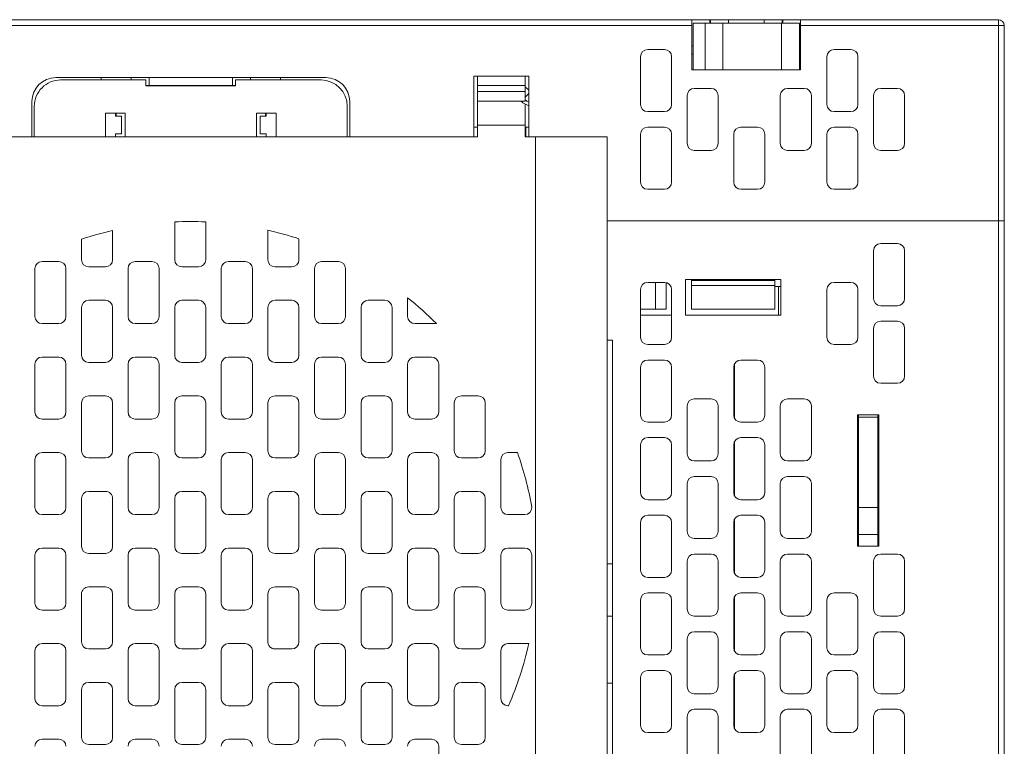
# Model space of a CAD drawing. Extents: x 0 to 555, y 0 to 389.
# Tile 6 of 32: x 183 to 266, y 104 to 165. Entities that reach past the tile are written whole.
import ezdxf

# ---------------------------------------------------------------- set-up
doc = ezdxf.new("R2010")
doc.units = 0
doc.header["$LTSCALE"] = 23.1
doc.header["$MEASUREMENT"] = 0
doc.layers.get('0').update_dxf_attribs({"linetype": 'CONTINUOUS'})

msp = doc.modelspace()

# ---------------------------------------------------------------- linework, layer by layer
at = {"lineweight": 5}
for p, q in [((129.786, 164.66), (265.086, 164.66)), ((154.536, 164.16), (239.436, 164.16)), ((239.436, 160.46), (239.436, 164.66)), ((239.536, 160.46), (239.536, 164.36)), ((248.436, 164.36), (239.536, 164.36)), ((240.536, 160.46), (240.536, 164.36)), ((240.936, 164.66), (240.936, 164.36)), ((240.986, 164.66), (240.986, 164.36)), ((242.036, 164.36), (242.036, 160.46)), ((242.486, 164.66), (242.486, 164.36)), ((245.486, 164.36), (245.486, 164.66)), ((246.936, 160.46), (246.936, 164.36)), ((246.986, 164.36), (246.986, 164.66)), ((247.036, 164.36), (247.036, 164.66)), ((248.436, 164.36), (248.436, 160.46)), ((248.536, 160.46), (248.536, 164.66)), ((248.536, 164.16), (265.586, 164.16)), ((265.086, 164.66), (265.086, 87.81)), ((265.586, 87.81), (265.586, 164.16)), ((239.536, 162.46), (239.436, 162.46)), ((248.536, 162.46), (248.436, 162.46)), ((235.136, 157.56), (235.136, 161.56)), ((235.736, 162.16), (237.136, 162.16)), ((237.736, 161.56), (237.736, 157.56)), ((239.536, 161.76), (239.436, 161.76)), ((248.536, 161.76), (248.436, 161.76)), ((250.736, 157.56), (250.736, 161.56)), ((251.336, 162.16), (252.736, 162.16)), ((253.336, 161.56), (253.336, 157.56)), ((221.186, 154.84), (221.186, 159.94)), ((221.186, 159.94), (225.786, 159.94)), ((221.486, 154.84), (221.486, 159.94)), ((225.486, 159.94), (225.486, 157.84)), ((225.786, 159.94), (225.786, 154.84)), ((239.436, 160.46), (248.536, 160.46)), ((186.186, 159.81), (208.786, 159.81)), ((186.586, 159.61), (193.731, 159.61)), ((189.986, 159.81), (189.986, 159.61)), ((192.486, 159.81), (192.486, 159.61)), ((193.731, 159.61), (193.731, 159.11)), ((201.231, 159.16), (193.731, 159.16)), ((193.731, 159.11), (201.231, 159.11)), ((193.986, 159.16), (193.986, 159.81)), ((194.686, 159.16), (194.686, 159.11)), ((200.286, 159.16), (200.286, 159.11)), ((200.986, 159.81), (200.986, 159.16)), ((201.231, 159.11), (201.231, 159.61)), ((201.231, 159.61), (208.386, 159.61)), ((202.486, 159.61), (202.486, 159.81)), ((204.986, 159.61), (204.986, 159.81)), ((221.486, 159.14), (225.486, 159.14)), ((225.486, 158.64), (221.486, 158.64)), ((225.786, 158.75), (225.486, 159.05)), ((225.786, 158.468), (225.486, 158.168)), ((239.036, 154.31), (239.036, 158.31)), ((239.636, 158.91), (241.036, 158.91)), ((241.636, 158.31), (241.636, 154.31)), ((246.836, 154.31), (246.836, 158.31)), ((247.436, 158.91), (248.836, 158.91)), ((249.436, 158.31), (249.436, 154.31)), ((254.636, 154.31), (254.636, 158.31)), ((255.236, 158.91), (256.636, 158.91)), ((257.236, 158.31), (257.236, 154.31)), ((184.186, 154.84), (184.186, 157.81)), ((210.786, 157.81), (210.786, 154.84)), ((221.486, 157.84), (225.486, 157.84)), ((225.486, 157.582), (225.486, 154.84)), ((184.386, 154.84), (184.386, 157.41)), ((190.331, 156.84), (190.331, 154.84)), ((191.981, 156.84), (190.331, 156.84)), ((191.181, 156.84), (191.181, 156.59)), ((191.236, 156.84), (191.236, 156.59)), ((191.981, 154.84), (191.981, 156.84)), ((202.981, 156.84), (202.981, 154.84)), ((204.631, 156.84), (202.981, 156.84)), ((203.736, 156.59), (203.736, 156.84)), ((203.781, 156.59), (203.781, 156.84)), ((204.631, 154.84), (204.631, 156.84)), ((210.586, 157.41), (210.586, 154.84)), ((237.136, 156.96), (235.736, 156.96)), ((252.736, 156.96), (251.336, 156.96)), ((191.181, 156.59), (191.681, 156.59)), ((191.681, 156.59), (191.681, 155.09)), ((203.281, 155.09), (203.281, 156.59)), ((203.281, 156.59), (203.781, 156.59)), ((221.486, 155.84), (225.486, 155.84)), ((191.181, 154.84), (191.181, 155.09)), ((191.681, 155.09), (191.181, 155.09)), ((203.781, 155.09), (203.281, 155.09)), ((203.781, 154.84), (203.781, 155.09)), ((221.486, 155.66), (221.186, 155.66)), ((225.786, 155.66), (225.486, 155.66)), ((225.513, 155.66), (225.513, 154.84)), ((225.522, 155.66), (225.522, 154.84)), ((235.136, 155.06), (235.136, 151.06)), ((237.136, 155.66), (235.736, 155.66)), ((237.736, 151.06), (237.736, 155.06)), ((242.936, 151.06), (242.936, 155.06)), ((243.536, 155.66), (244.936, 155.66)), ((245.536, 155.06), (245.536, 151.06)), ((250.736, 155.06), (250.736, 151.06)), ((252.736, 155.66), (251.336, 155.66)), ((253.336, 151.06), (253.336, 155.06)), ((173.486, 154.84), (221.486, 154.84)), ((225.486, 154.84), (232.336, 154.84)), ((226.336, 154.84), (226.336, 87.21)), ((232.336, 87.21), (232.336, 154.84)), ((241.036, 153.71), (239.636, 153.71)), ((248.836, 153.71), (247.436, 153.71)), ((256.636, 153.71), (255.236, 153.71)), ((235.736, 150.46), (237.136, 150.46)), ((244.936, 150.46), (243.536, 150.46)), ((251.336, 150.46), (252.736, 150.46)), ((196.136, 144.56), (196.136, 147.729)), ((198.736, 147.733), (198.736, 144.56)), ((232.336, 147.81), (265.586, 147.81)), ((190.936, 147.011), (190.936, 144.56)), ((203.936, 144.56), (203.936, 147.034)), ((188.336, 144.56), (188.336, 146.279)), ((206.536, 146.312), (206.536, 144.56)), ((256.636, 145.91), (255.236, 145.91)), ((254.636, 145.31), (254.636, 141.31)), ((257.236, 141.31), (257.236, 145.31)), ((185.036, 144.41), (186.436, 144.41)), ((192.836, 144.41), (194.236, 144.41)), ((200.636, 144.41), (202.036, 144.41)), ((208.436, 144.41), (209.836, 144.41)), ((184.436, 139.81), (184.436, 143.81)), ((187.036, 143.81), (187.036, 139.81)), ((190.336, 143.96), (188.936, 143.96)), ((192.236, 139.81), (192.236, 143.81)), ((194.836, 143.81), (194.836, 139.81)), ((198.136, 143.96), (196.736, 143.96)), ((200.036, 139.81), (200.036, 143.81)), ((202.636, 143.81), (202.636, 139.81)), ((205.936, 143.96), (204.536, 143.96)), ((207.836, 139.81), (207.836, 143.81)), ((210.436, 143.81), (210.436, 139.81)), ((237.136, 142.66), (235.736, 142.66)), ((236.386, 140.41), (236.386, 142.66)), ((237.286, 142.63), (237.286, 140.41)), ((246.886, 142.91), (238.886, 142.91)), ((238.886, 142.91), (238.886, 139.91)), ((239.386, 140.41), (239.386, 142.91)), ((246.386, 142.81), (239.386, 142.81)), ((246.386, 140.41), (246.386, 142.91)), ((246.886, 139.91), (246.886, 142.91)), ((252.736, 142.66), (251.336, 142.66)), ((235.136, 142.06), (235.136, 138.06)), ((237.736, 138.06), (237.736, 142.06)), ((246.386, 142.41), (239.386, 142.41)), ((246.886, 142.316), (246.386, 142.316)), ((246.686, 142.316), (246.686, 139.91)), ((250.736, 142.06), (250.736, 138.06)), ((253.336, 138.06), (253.336, 142.06)), ((188.936, 141.16), (190.336, 141.16)), ((196.736, 141.16), (198.136, 141.16)), ((204.536, 141.16), (205.936, 141.16)), ((212.336, 141.16), (213.736, 141.16)), ((215.636, 139.81), (215.636, 141.378)), ((188.336, 136.56), (188.336, 140.56)), ((190.936, 140.56), (190.936, 136.56)), ((196.136, 136.56), (196.136, 140.56)), ((198.736, 140.56), (198.736, 136.56)), ((203.936, 136.56), (203.936, 140.56)), ((206.536, 140.56), (206.536, 136.56)), ((211.736, 136.56), (211.736, 140.56)), ((214.336, 140.56), (214.336, 136.56)), ((235.136, 140.41), (237.286, 140.41)), ((246.386, 140.41), (239.386, 140.41)), ((255.236, 140.71), (256.636, 140.71)), ((235.136, 139.91), (237.736, 139.91)), ((238.886, 139.91), (246.886, 139.91)), ((256.636, 139.41), (255.236, 139.41)), ((186.436, 139.21), (185.036, 139.21)), ((194.236, 139.21), (192.836, 139.21)), ((202.036, 139.21), (200.636, 139.21)), ((209.836, 139.21), (208.436, 139.21)), ((218.048, 139.21), (216.236, 139.21)), ((254.636, 138.81), (254.636, 134.81)), ((257.236, 134.81), (257.236, 138.81)), ((232.786, 137.81), (232.336, 137.81)), ((232.786, 86.76), (232.786, 137.81)), ((235.736, 137.46), (237.136, 137.46)), ((251.336, 137.46), (252.736, 137.46)), ((185.036, 136.41), (186.436, 136.41)), ((192.836, 136.41), (194.236, 136.41)), ((200.636, 136.41), (202.036, 136.41)), ((208.436, 136.41), (209.836, 136.41)), ((216.236, 136.41), (217.636, 136.41)), ((237.136, 136.16), (235.736, 136.16)), ((244.936, 136.16), (243.536, 136.16)), ((184.436, 131.81), (184.436, 135.81)), ((187.036, 135.81), (187.036, 131.81)), ((190.336, 135.96), (188.936, 135.96)), ((192.236, 131.81), (192.236, 135.81)), ((194.836, 135.81), (194.836, 131.81)), ((198.136, 135.96), (196.736, 135.96)), ((200.036, 131.81), (200.036, 135.81)), ((202.636, 135.81), (202.636, 131.81)), ((205.936, 135.96), (204.536, 135.96)), ((207.836, 131.81), (207.836, 135.81)), ((210.436, 135.81), (210.436, 131.81)), ((213.736, 135.96), (212.336, 135.96)), ((215.636, 131.81), (215.636, 135.81)), ((218.236, 135.81), (218.236, 131.81)), ((235.136, 135.56), (235.136, 131.56)), ((237.736, 131.56), (237.736, 135.56)), ((242.936, 135.56), (242.936, 131.56)), ((242.986, 135.8), (242.986, 131.32)), ((245.536, 131.56), (245.536, 135.56)), ((255.236, 134.21), (256.636, 134.21)), ((188.936, 133.16), (190.336, 133.16)), ((196.736, 133.16), (198.136, 133.16)), ((204.536, 133.16), (205.936, 133.16)), ((212.336, 133.16), (213.736, 133.16)), ((220.136, 133.16), (221.536, 133.16)), ((241.036, 132.91), (239.636, 132.91)), ((248.836, 132.91), (247.436, 132.91)), ((188.336, 128.56), (188.336, 132.56)), ((190.936, 132.56), (190.936, 128.56)), ((196.136, 128.56), (196.136, 132.56)), ((198.736, 132.56), (198.736, 128.56)), ((203.936, 128.56), (203.936, 132.56)), ((206.536, 132.56), (206.536, 128.56)), ((211.736, 128.56), (211.736, 132.56)), ((214.336, 132.56), (214.336, 128.56)), ((219.536, 128.56), (219.536, 132.56)), ((222.136, 132.56), (222.136, 128.56)), ((239.036, 132.31), (239.036, 128.31)), ((241.636, 128.31), (241.636, 132.31)), ((246.836, 132.31), (246.836, 128.31)), ((249.436, 128.31), (249.436, 132.31)), ((186.436, 131.21), (185.036, 131.21)), ((194.236, 131.21), (192.836, 131.21)), ((202.036, 131.21), (200.636, 131.21)), ((209.836, 131.21), (208.436, 131.21)), ((210.256, 131.383), (210.401, 131.634)), ((217.636, 131.21), (216.236, 131.21)), ((255.086, 131.56), (253.286, 131.56)), ((253.286, 131.56), (253.286, 120.56)), ((253.386, 123.812), (253.386, 131.56)), ((253.386, 123.812), (253.386, 131.56)), ((253.386, 131.36), (254.986, 131.36)), ((254.986, 123.812), (254.986, 131.56)), ((255.086, 120.56), (255.086, 131.56)), ((235.736, 130.96), (237.136, 130.96)), ((243.536, 130.96), (244.936, 130.96)), ((237.136, 129.66), (235.736, 129.66)), ((244.936, 129.66), (243.536, 129.66)), ((235.136, 129.06), (235.136, 125.06)), ((237.736, 125.06), (237.736, 129.06)), ((242.936, 129.06), (242.936, 125.06)), ((242.986, 129.3), (242.986, 124.82)), ((245.536, 125.06), (245.536, 129.06)), ((184.436, 123.81), (184.436, 127.81)), ((185.036, 128.41), (186.436, 128.41)), ((187.036, 127.81), (187.036, 123.81)), ((190.336, 127.96), (188.936, 127.96)), ((192.236, 123.81), (192.236, 127.81)), ((192.836, 128.41), (194.236, 128.41)), ((194.836, 127.81), (194.836, 123.81)), ((198.136, 127.96), (196.736, 127.96)), ((200.036, 123.81), (200.036, 127.81)), ((200.636, 128.41), (202.036, 128.41)), ((202.636, 127.81), (202.636, 123.81)), ((205.936, 127.96), (204.536, 127.96)), ((207.836, 123.81), (207.836, 127.81)), ((208.436, 128.41), (209.836, 128.41)), ((210.436, 127.81), (210.436, 123.81)), ((213.736, 127.96), (212.336, 127.96)), ((215.636, 123.81), (215.636, 127.81)), ((216.236, 128.41), (217.636, 128.41)), ((218.236, 127.81), (218.236, 123.81)), ((221.536, 127.96), (220.136, 127.96)), ((223.436, 123.81), (223.436, 127.81)), ((224.036, 128.41), (224.833, 128.41)), ((239.636, 127.71), (241.036, 127.71)), ((247.436, 127.71), (248.836, 127.71)), ((241.036, 126.41), (239.636, 126.41)), ((248.836, 126.41), (247.436, 126.41)), ((239.036, 125.81), (239.036, 121.81)), ((241.636, 121.81), (241.636, 125.81)), ((246.836, 125.81), (246.836, 121.81)), ((249.436, 121.81), (249.436, 125.81)), ((188.336, 120.56), (188.336, 124.56)), ((188.936, 125.16), (190.336, 125.16)), ((190.936, 124.56), (190.936, 120.56)), ((196.136, 120.56), (196.136, 124.56)), ((196.736, 125.16), (198.136, 125.16)), ((198.736, 124.56), (198.736, 120.56)), ((203.936, 120.56), (203.936, 124.56)), ((204.536, 125.16), (205.936, 125.16)), ((206.536, 124.56), (206.536, 120.56)), ((211.736, 120.56), (211.736, 124.56)), ((212.336, 125.16), (213.736, 125.16)), ((214.336, 124.56), (214.336, 120.56)), ((219.536, 120.56), (219.536, 124.56)), ((220.136, 125.16), (221.536, 125.16)), ((222.136, 124.56), (222.136, 120.56)), ((226.036, 123.849), (226.036, 123.81)), ((235.736, 124.46), (237.136, 124.46)), ((243.536, 124.46), (244.936, 124.46)), ((253.386, 123.812), (254.986, 123.812)), ((253.386, 123.812), (253.386, 120.56)), ((254.986, 123.812), (254.986, 120.56)), ((186.436, 123.21), (185.036, 123.21)), ((194.236, 123.21), (192.836, 123.21)), ((202.036, 123.21), (200.636, 123.21)), ((209.836, 123.21), (208.436, 123.21)), ((217.636, 123.21), (216.236, 123.21)), ((225.436, 123.21), (224.036, 123.21)), ((237.136, 123.16), (235.736, 123.16)), ((244.936, 123.16), (243.536, 123.16)), ((235.136, 122.56), (235.136, 118.56)), ((237.736, 118.56), (237.736, 122.56)), ((242.936, 122.56), (242.936, 118.56)), ((242.986, 122.8), (242.986, 118.32)), ((245.536, 118.56), (245.536, 122.56)), ((239.636, 121.21), (241.036, 121.21)), ((247.436, 121.21), (248.836, 121.21)), ((253.386, 121.56), (254.986, 121.56)), ((185.036, 120.41), (186.436, 120.41)), ((192.836, 120.41), (194.236, 120.41)), ((200.636, 120.41), (202.036, 120.41)), ((208.436, 120.41), (209.836, 120.41)), ((216.236, 120.41), (217.636, 120.41)), ((224.036, 120.41), (225.436, 120.41)), ((253.286, 120.56), (255.086, 120.56)), ((184.436, 115.81), (184.436, 119.81)), ((187.036, 119.81), (187.036, 115.81)), ((190.336, 119.96), (188.936, 119.96)), ((192.236, 115.81), (192.236, 119.81)), ((194.836, 119.81), (194.836, 115.81)), ((198.136, 119.96), (196.736, 119.96)), ((200.036, 115.81), (200.036, 119.81)), ((202.636, 119.81), (202.636, 115.81)), ((205.936, 119.96), (204.536, 119.96)), ((207.836, 115.81), (207.836, 119.81)), ((210.436, 119.81), (210.436, 115.81)), ((213.736, 119.96), (212.336, 119.96)), ((215.636, 115.81), (215.636, 119.81)), ((218.236, 119.81), (218.236, 115.81)), ((221.536, 119.96), (220.136, 119.96)), ((223.436, 115.81), (223.436, 119.81)), ((226.036, 119.81), (226.036, 115.81)), ((241.036, 119.91), (239.636, 119.91)), ((248.836, 119.91), (247.436, 119.91)), ((256.636, 119.91), (255.236, 119.91)), ((232.786, 119.093), (232.336, 119.093)), ((239.036, 119.31), (239.036, 115.31)), ((241.636, 115.31), (241.636, 119.31)), ((246.836, 119.31), (246.836, 115.31)), ((249.436, 115.31), (249.436, 119.31)), ((254.636, 119.31), (254.636, 115.31)), ((257.236, 115.31), (257.236, 119.31)), ((235.736, 117.96), (237.136, 117.96)), ((243.536, 117.96), (244.936, 117.96)), ((188.936, 117.16), (190.336, 117.16)), ((196.736, 117.16), (198.136, 117.16)), ((204.536, 117.16), (205.936, 117.16)), ((212.336, 117.16), (213.736, 117.16)), ((220.136, 117.16), (221.536, 117.16)), ((188.336, 112.56), (188.336, 116.56)), ((190.936, 116.56), (190.936, 112.56)), ((196.136, 112.56), (196.136, 116.56)), ((198.736, 116.56), (198.736, 112.56)), ((203.936, 112.56), (203.936, 116.56)), ((206.536, 116.56), (206.536, 112.56)), ((211.736, 112.56), (211.736, 116.56)), ((214.336, 116.56), (214.336, 112.56)), ((219.536, 112.56), (219.536, 116.56)), ((222.136, 116.56), (222.136, 112.56)), ((237.136, 116.66), (235.736, 116.66)), ((242.986, 116.3), (242.986, 111.82)), ((244.936, 116.66), (243.536, 116.66)), ((252.736, 116.66), (251.336, 116.66)), ((235.136, 116.06), (235.136, 112.06)), ((237.736, 112.06), (237.736, 116.06)), ((242.936, 116.06), (242.936, 112.06)), ((245.536, 112.06), (245.536, 116.06)), ((250.736, 116.06), (250.736, 112.06)), ((253.336, 112.06), (253.336, 116.06)), ((186.436, 115.21), (185.036, 115.21)), ((194.236, 115.21), (192.836, 115.21)), ((202.036, 115.21), (200.636, 115.21)), ((209.836, 115.21), (208.436, 115.21)), ((217.636, 115.21), (216.236, 115.21)), ((225.436, 115.21), (224.036, 115.21)), ((232.336, 114.71), (232.786, 114.71)), ((239.636, 114.71), (241.036, 114.71)), ((247.436, 114.71), (248.836, 114.71)), ((255.236, 114.71), (256.636, 114.71)), ((241.036, 113.41), (239.636, 113.41)), ((248.836, 113.41), (247.436, 113.41)), ((256.636, 113.41), (255.236, 113.41)), ((185.036, 112.41), (186.436, 112.41)), ((192.836, 112.41), (194.236, 112.41)), ((200.636, 112.41), (202.036, 112.41)), ((208.436, 112.41), (209.836, 112.41)), ((216.236, 112.41), (217.636, 112.41)), ((224.036, 112.41), (225.782, 112.41)), ((239.036, 112.81), (239.036, 108.81)), ((241.636, 108.81), (241.636, 112.81)), ((246.836, 112.81), (246.836, 108.81)), ((249.436, 108.81), (249.436, 112.81)), ((254.636, 112.81), (254.636, 108.81)), ((257.236, 108.81), (257.236, 112.81)), ((184.436, 107.81), (184.436, 111.81)), ((187.036, 111.81), (187.036, 107.81)), ((190.336, 111.96), (188.936, 111.96)), ((192.236, 107.81), (192.236, 111.81)), ((194.836, 111.81), (194.836, 107.81)), ((198.136, 111.96), (196.736, 111.96)), ((200.036, 107.81), (200.036, 111.81)), ((202.636, 111.81), (202.636, 107.81)), ((205.936, 111.96), (204.536, 111.96)), ((207.836, 107.81), (207.836, 111.81)), ((210.436, 111.81), (210.436, 107.81)), ((213.736, 111.96), (212.336, 111.96)), ((215.636, 107.81), (215.636, 111.81)), ((218.236, 111.81), (218.236, 107.81)), ((221.536, 111.96), (220.136, 111.96)), ((223.436, 107.81), (223.436, 111.81)), ((235.736, 111.46), (237.136, 111.46)), ((243.536, 111.46), (244.936, 111.46)), ((251.336, 111.46), (252.736, 111.46)), ((237.136, 110.16), (235.736, 110.16)), ((242.986, 109.8), (242.986, 105.32)), ((244.936, 110.16), (243.536, 110.16)), ((252.736, 110.16), (251.336, 110.16)), ((188.936, 109.16), (190.336, 109.16)), ((196.736, 109.16), (198.136, 109.16)), ((204.536, 109.16), (205.936, 109.16)), ((212.336, 109.16), (213.736, 109.16)), ((220.136, 109.16), (221.536, 109.16)), ((232.786, 109.093), (232.336, 109.093)), ((235.136, 109.56), (235.136, 105.56)), ((237.736, 105.56), (237.736, 109.56)), ((242.936, 109.56), (242.936, 105.56)), ((245.536, 105.56), (245.536, 109.56)), ((250.736, 109.56), (250.736, 105.56)), ((253.336, 105.56), (253.336, 109.56)), ((188.336, 104.56), (188.336, 108.56)), ((190.936, 108.56), (190.936, 104.56)), ((196.136, 104.56), (196.136, 108.56)), ((198.736, 108.56), (198.736, 104.56)), ((203.936, 104.56), (203.936, 108.56)), ((206.536, 108.56), (206.536, 104.56)), ((211.736, 104.56), (211.736, 108.56)), ((214.336, 108.56), (214.336, 104.56)), ((219.536, 104.56), (219.536, 108.56)), ((222.136, 108.56), (222.136, 104.56)), ((239.636, 108.21), (241.036, 108.21)), ((247.436, 108.21), (248.836, 108.21)), ((255.236, 108.21), (256.636, 108.21)), ((186.436, 107.21), (185.036, 107.21)), ((194.236, 107.21), (192.836, 107.21)), ((202.036, 107.21), (200.636, 107.21)), ((209.836, 107.21), (208.436, 107.21)), ((217.636, 107.21), (216.236, 107.21)), ((224.087, 107.21), (224.036, 107.21)), ((241.036, 106.91), (239.636, 106.91)), ((248.836, 106.91), (247.436, 106.91)), ((256.636, 106.91), (255.236, 106.91)), ((239.036, 106.31), (239.036, 102.31)), ((241.636, 102.31), (241.636, 106.31)), ((246.836, 106.31), (246.836, 102.31)), ((249.436, 102.31), (249.436, 106.31)), ((254.636, 106.31), (254.636, 102.31)), ((257.236, 102.31), (257.236, 106.31)), ((235.736, 104.96), (237.136, 104.96)), ((243.536, 104.96), (244.936, 104.96)), ((251.336, 104.96), (252.736, 104.96)), ((185.036, 104.41), (186.436, 104.41)), ((190.336, 103.96), (188.936, 103.96)), ((192.836, 104.41), (194.236, 104.41)), ((198.136, 103.96), (196.736, 103.96)), ((200.636, 104.41), (202.036, 104.41)), ((205.936, 103.96), (204.536, 103.96)), ((208.436, 104.41), (209.836, 104.41)), ((213.736, 103.96), (212.336, 103.96)), ((216.236, 104.41), (217.636, 104.41)), ((221.536, 103.96), (220.136, 103.96)), ((218.236, 103.81), (218.236, 99.806))]:
    msp.add_line(p, q, dxfattribs=at)
for centre, radius, start, end in [((265.086, 164.16), 0.5, 0, 90), ((235.736, 161.56), 0.6, 90, 180), ((237.136, 161.56), 0.6, 0, 90), ((251.336, 161.56), 0.6, 90, 180), ((252.736, 161.56), 0.6, 0, 90), ((186.186, 157.81), 2, 90, 180), ((186.586, 157.41), 2.2, 89.99971, 180), ((208.386, 157.41), 2.2, 0, 90), ((208.786, 157.81), 2, 0, 90), ((239.636, 158.31), 0.6, 90, 180), ((241.036, 158.31), 0.6, 0, 90), ((247.436, 158.31), 0.6, 90, 180), ((248.836, 158.31), 0.6, 0, 90), ((255.236, 158.31), 0.6, 90, 180), ((256.636, 158.31), 0.6, 0, 90), ((226.209, 158.892), 1.5, 225, 253.5468), ((226.209, 158.892), 1.2, 232.60548, 249.15306), ((235.736, 157.56), 0.6, 180, 270), ((237.136, 157.56), 0.6, 270, 0), ((251.336, 157.56), 0.6, 180, 270), ((252.736, 157.56), 0.6, 270, 0), ((235.736, 155.06), 0.6, 90, 180), ((237.136, 155.06), 0.6, 0, 90), ((243.536, 155.06), 0.6, 90, 180), ((244.936, 155.06), 0.6, 0, 90), ((251.336, 155.06), 0.6, 90, 180), ((252.736, 155.06), 0.6, 0, 90), ((239.636, 154.31), 0.6, 180, 270), ((241.036, 154.31), 0.6, 270, 0), ((247.436, 154.31), 0.6, 180, 270), ((248.836, 154.31), 0.6, 270, 0), ((255.236, 154.31), 0.6, 180, 270), ((256.636, 154.31), 0.6, 270, 0), ((235.736, 151.06), 0.6, 180, 270), ((237.136, 151.06), 0.6, 270, 0), ((243.536, 151.06), 0.6, 180, 270), ((244.936, 151.06), 0.6, 270, 0), ((251.336, 151.06), 0.6, 180, 270), ((252.736, 151.06), 0.6, 270, 0), ((197.486, 118.755), 29.005, 87.53002, 92.66775), ((197.487, 118.755), 29.005, 103.05405, 108.39157), ((197.484, 118.755), 29.005, 71.81651, 77.14868), ((255.236, 145.31), 0.6, 90, 180), ((256.636, 145.31), 0.6, 0, 90), ((185.036, 143.81), 0.6, 90, 180), ((186.436, 143.81), 0.6, 0, 90), ((188.936, 144.56), 0.6, 180, 270), ((190.336, 144.56), 0.6, 270, 360), ((192.836, 143.81), 0.6, 90, 180), ((194.236, 143.81), 0.6, 0, 90), ((196.736, 144.56), 0.6, 180, 270), ((198.136, 144.56), 0.6, 270, 360), ((200.636, 143.81), 0.6, 90, 180), ((202.036, 143.81), 0.6, 0, 90), ((204.536, 144.56), 0.6, 180, 270), ((205.936, 144.56), 0.6, 270, 360), ((208.436, 143.81), 0.6, 90, 180), ((209.836, 143.81), 0.6, 0, 90), ((235.736, 142.06), 0.6, 90, 180), ((237.136, 142.06), 0.6, 0, 90), ((251.336, 142.06), 0.6, 90, 180), ((252.736, 142.06), 0.6, 0, 90), ((188.936, 140.56), 0.6, 90, 180), ((190.336, 140.56), 0.6, 0, 90), ((196.736, 140.56), 0.6, 90, 180), ((198.136, 140.56), 0.6, 0, 90), ((204.536, 140.56), 0.6, 90, 180), ((205.936, 140.56), 0.6, 0, 90), ((212.336, 140.56), 0.6, 90, 180), ((213.736, 140.56), 0.6, 0, 90), ((197.481, 118.755), 29.007, 44.84428, 51.25371), ((255.236, 141.31), 0.6, 180, 270), ((256.636, 141.31), 0.6, 270, 0), ((185.036, 139.81), 0.6, 180, 270), ((186.436, 139.81), 0.6, 270, 360), ((192.836, 139.81), 0.6, 180, 270), ((194.236, 139.81), 0.6, 270, 360), ((200.636, 139.81), 0.6, 180, 270), ((202.036, 139.81), 0.6, 270, 360), ((208.436, 139.81), 0.6, 180, 270), ((209.836, 139.81), 0.6, 270, 360), ((216.236, 139.81), 0.6, 180, 270), ((255.236, 138.81), 0.6, 90, 180), ((256.636, 138.81), 0.6, 0, 90), ((235.736, 138.06), 0.6, 180, 270), ((237.136, 138.06), 0.6, 270, 0), ((251.336, 138.06), 0.6, 180, 270), ((252.736, 138.06), 0.6, 270, 0), ((185.036, 135.81), 0.6, 90, 180), ((186.436, 135.81), 0.6, 0, 90), ((188.936, 136.56), 0.6, 180, 270), ((190.336, 136.56), 0.6, 270, 360), ((192.836, 135.81), 0.6, 90, 180), ((194.236, 135.81), 0.6, 0, 90), ((196.736, 136.56), 0.6, 180, 270), ((198.136, 136.56), 0.6, 270, 360), ((200.636, 135.81), 0.6, 90, 180), ((202.036, 135.81), 0.6, 0, 90), ((204.536, 136.56), 0.6, 180, 270), ((205.936, 136.56), 0.6, 270, 360), ((208.436, 135.81), 0.6, 90, 180), ((209.836, 135.81), 0.6, 0, 90), ((212.336, 136.56), 0.6, 180, 270), ((213.736, 136.56), 0.6, 270, 360), ((216.236, 135.81), 0.6, 90, 180), ((217.636, 135.81), 0.6, 0, 90), ((235.736, 135.56), 0.6, 90, 180), ((237.136, 135.56), 0.6, 0, 90), ((243.536, 135.56), 0.6, 90, 180), ((244.936, 135.56), 0.6, 0, 90), ((255.236, 134.81), 0.6, 180, 270), ((256.636, 134.81), 0.6, 270, 0), ((188.936, 132.56), 0.6, 90, 180), ((190.336, 132.56), 0.6, 0, 90), ((196.736, 132.56), 0.6, 90, 180), ((198.136, 132.56), 0.6, 0, 90), ((204.536, 132.56), 0.6, 90, 180), ((205.936, 132.56), 0.6, 0, 90), ((212.336, 132.56), 0.6, 90, 180), ((213.736, 132.56), 0.6, 0, 90), ((220.136, 132.56), 0.6, 90, 180), ((221.536, 132.56), 0.6, 0, 90), ((239.636, 132.31), 0.6, 90, 180), ((241.036, 132.31), 0.6, 0, 90), ((247.436, 132.31), 0.6, 90, 180), ((248.836, 132.31), 0.6, 0, 90), ((185.036, 131.81), 0.6, 180, 270), ((186.436, 131.81), 0.6, 270, 360), ((192.836, 131.81), 0.6, 180, 270), ((194.236, 131.81), 0.6, 270, 360), ((200.636, 131.81), 0.6, 180, 270), ((202.036, 131.81), 0.6, 270, 360), ((208.436, 131.81), 0.6, 180, 270), ((209.836, 131.81), 0.6, 270, 360), ((216.236, 131.81), 0.6, 180, 270), ((217.636, 131.81), 0.6, 270, 360), ((235.736, 131.56), 0.6, 180, 270), ((237.136, 131.56), 0.6, 270, 0), ((243.536, 131.56), 0.6, 180, 270), ((244.936, 131.56), 0.6, 270, 0), ((235.736, 129.06), 0.6, 90, 180), ((237.136, 129.06), 0.6, 0, 90), ((243.536, 129.06), 0.6, 90, 180), ((244.936, 129.06), 0.6, 0, 90), ((185.036, 127.81), 0.6, 90, 180), ((186.436, 127.81), 0.6, 0, 90), ((188.936, 128.56), 0.6, 180, 270), ((190.336, 128.56), 0.6, 270, 360), ((192.836, 127.81), 0.6, 90, 180), ((194.236, 127.81), 0.6, 0, 90), ((196.736, 128.56), 0.6, 180, 270), ((198.136, 128.56), 0.6, 270, 360), ((200.636, 127.81), 0.6, 90, 180), ((202.036, 127.81), 0.6, 0, 90), ((204.536, 128.56), 0.6, 180, 270), ((205.936, 128.56), 0.6, 270, 360), ((208.436, 127.81), 0.6, 90, 180), ((209.836, 127.81), 0.6, 0, 90), ((212.336, 128.56), 0.6, 180, 270), ((213.736, 128.56), 0.6, 270, 360), ((216.236, 127.81), 0.6, 90, 180), ((217.636, 127.81), 0.6, 0, 90), ((220.136, 128.56), 0.6, 180, 270), ((221.536, 128.56), 0.6, 270, 0), ((224.036, 127.81), 0.6, 90, 180), ((239.636, 128.31), 0.6, 180, 270), ((241.036, 128.31), 0.6, 270, 0), ((247.436, 128.31), 0.6, 180, 270), ((248.836, 128.31), 0.6, 270, 0), ((239.636, 125.81), 0.6, 90, 180), ((241.036, 125.81), 0.6, 0, 90), ((247.436, 125.81), 0.6, 90, 180), ((248.836, 125.81), 0.6, 0, 90), ((188.936, 124.56), 0.6, 90, 180), ((190.336, 124.56), 0.6, 0, 90.00095), ((196.736, 124.56), 0.6, 90, 180), ((198.136, 124.56), 0.6, 0, 90), ((204.536, 124.56), 0.6, 90, 180), ((205.936, 124.56), 0.6, 0, 90), ((212.336, 124.56), 0.6, 90, 180), ((213.736, 124.56), 0.6, 0, 90), ((220.136, 124.56), 0.6, 90, 180), ((221.536, 124.56), 0.6, 0, 90), ((235.736, 125.06), 0.6, 180, 270), ((237.136, 125.06), 0.6, 270, 0), ((243.536, 125.06), 0.6, 180, 270), ((244.936, 125.06), 0.6, 270, 0), ((185.036, 123.81), 0.6, 180, 270), ((186.436, 123.81), 0.6, 270, 360), ((192.836, 123.81), 0.6, 180, 270), ((194.236, 123.81), 0.6, 270, 0), ((200.636, 123.81), 0.6, 180, 270), ((202.036, 123.81), 0.6, 270, 0), ((208.436, 123.81), 0.6, 180, 270), ((209.836, 123.81), 0.6, 270, 360), ((216.236, 123.81), 0.6, 180, 270), ((217.636, 123.81), 0.6, 270, 360), ((224.036, 123.81), 0.6, 180, 270), ((225.436, 123.81), 0.6, 270, 360), ((235.736, 122.56), 0.6, 90, 180), ((237.136, 122.56), 0.6, 0, 90), ((243.536, 122.56), 0.6, 90, 180), ((244.936, 122.56), 0.6, 0, 90), ((239.636, 121.81), 0.6, 180, 270), ((241.036, 121.81), 0.6, 270, 0), ((247.436, 121.81), 0.6, 180, 270), ((248.836, 121.81), 0.6, 270, 0), ((185.036, 119.81), 0.6, 90, 180), ((186.436, 119.81), 0.6, 0, 90), ((188.936, 120.56), 0.6, 180, 270), ((190.336, 120.56), 0.6, 270, 0), ((192.836, 119.81), 0.6, 90, 180), ((194.236, 119.81), 0.6, 0, 90), ((196.736, 120.56), 0.6, 180, 270), ((198.136, 120.56), 0.6, 270, 0), ((200.636, 119.81), 0.6, 90, 180), ((202.036, 119.81), 0.6, 0, 90), ((204.536, 120.56), 0.6, 180, 270), ((205.936, 120.56), 0.6, 270, 0), ((208.436, 119.81), 0.6, 90, 180), ((209.836, 119.81), 0.6, 0, 90), ((212.336, 120.56), 0.6, 180, 270), ((213.736, 120.56), 0.6, 270, 360), ((216.236, 119.81), 0.6, 90, 180), ((217.636, 119.81), 0.6, 0, 90), ((220.136, 120.56), 0.6, 180, 270), ((221.536, 120.56), 0.6, 270, 360), ((224.036, 119.81), 0.6, 90, 180), ((225.436, 119.81), 0.6, 0, 90), ((239.636, 119.31), 0.6, 90, 180), ((241.036, 119.31), 0.6, 0, 90), ((247.436, 119.31), 0.6, 90, 180), ((248.836, 119.31), 0.6, 0, 90), ((255.236, 119.31), 0.6, 90, 180), ((256.636, 119.31), 0.6, 0, 90), ((235.736, 118.56), 0.6, 180, 270), ((237.136, 118.56), 0.6, 270, 0), ((243.536, 118.56), 0.6, 180, 270), ((244.936, 118.56), 0.6, 270, 0), ((188.936, 116.56), 0.6, 90, 180.00095), ((190.336, 116.56), 0.6, 0, 90), ((196.736, 116.56), 0.6, 90, 180), ((198.136, 116.56), 0.6, 0, 90), ((204.536, 116.56), 0.6, 90, 180), ((205.936, 116.56), 0.6, 0, 90), ((212.336, 116.56), 0.6, 90, 180), ((213.736, 116.56), 0.6, 0, 90), ((220.136, 116.56), 0.6, 90, 180), ((221.536, 116.56), 0.6, 0, 90), ((235.736, 116.06), 0.6, 90, 180), ((237.136, 116.06), 0.6, 0, 90), ((243.536, 116.06), 0.6, 90, 180), ((244.936, 116.06), 0.6, 0, 90), ((251.336, 116.06), 0.6, 90, 180), ((252.736, 116.06), 0.6, 0, 90), ((185.036, 115.81), 0.6, 180, 270), ((186.436, 115.81), 0.6, 270, 360), ((192.836, 115.81), 0.6, 180, 270), ((194.236, 115.81), 0.6, 270, 0), ((200.636, 115.81), 0.6, 180, 270), ((202.036, 115.81), 0.6, 270, 0), ((208.436, 115.81), 0.6, 180, 270), ((209.836, 115.81), 0.6, 270, 360), ((216.236, 115.81), 0.6, 180, 270), ((217.636, 115.81), 0.6, 270, 360), ((224.036, 115.81), 0.6, 180, 270), ((225.436, 115.81), 0.6, 270, 360), ((239.636, 115.31), 0.6, 180, 270), ((241.036, 115.31), 0.6, 270, 0), ((247.436, 115.31), 0.6, 180, 270), ((248.836, 115.31), 0.6, 270, 0), ((255.236, 115.31), 0.6, 180, 270), ((256.636, 115.31), 0.6, 270, 0), ((239.636, 112.81), 0.6, 90, 180), ((241.036, 112.81), 0.6, 0, 90), ((247.436, 112.81), 0.6, 90, 180), ((248.836, 112.81), 0.6, 0, 90), ((255.236, 112.81), 0.6, 90, 180), ((256.636, 112.81), 0.6, 0, 90), ((185.036, 111.81), 0.6, 90, 180), ((186.436, 111.81), 0.6, 0, 90), ((188.936, 112.56), 0.6, 180, 270), ((190.336, 112.56), 0.6, 270, 360), ((192.836, 111.81), 0.6, 90, 180), ((194.236, 111.81), 0.6, 0, 90), ((196.736, 112.56), 0.6, 180, 270), ((198.136, 112.56), 0.6, 270, 0), ((200.636, 111.81), 0.6, 90, 180), ((202.036, 111.81), 0.6, 0, 90), ((204.561, 112.562), 0.626, 180.18217, 185.97697), ((205.936, 112.56), 0.6, 270, 360), ((208.436, 111.81), 0.6, 90, 180), ((209.836, 111.81), 0.6, 0, 90), ((212.336, 112.56), 0.6, 180, 270), ((213.736, 112.56), 0.6, 270, 360), ((216.236, 111.81), 0.6, 90, 180), ((217.636, 111.81), 0.6, 0, 90), ((220.136, 112.56), 0.6, 180, 270), ((224.036, 111.81), 0.6, 90, 180), ((235.736, 112.06), 0.6, 180, 270), ((237.136, 112.06), 0.6, 270, 0), ((243.536, 112.06), 0.6, 180, 270), ((244.936, 112.06), 0.6, 270, 0), ((251.336, 112.06), 0.6, 180, 270), ((252.736, 112.06), 0.6, 270, 0), ((235.736, 109.56), 0.6, 90, 180), ((237.136, 109.56), 0.6, 0, 90), ((243.536, 109.56), 0.6, 90, 180), ((244.936, 109.56), 0.6, 0, 90), ((251.336, 109.56), 0.6, 90, 180), ((252.736, 109.56), 0.6, 0, 90), ((188.936, 108.56), 0.6, 90, 180), ((190.336, 108.56), 0.6, 0, 90), ((196.736, 108.56), 0.6, 90, 180), ((198.136, 108.56), 0.6, 0, 90), ((204.536, 108.56), 0.6, 90, 180), ((205.936, 108.56), 0.6, 0, 90), ((212.336, 108.56), 0.6, 90, 180), ((213.736, 108.56), 0.6, 0, 90), ((220.136, 108.56), 0.6, 90, 180), ((221.536, 108.56), 0.6, 0, 90), ((239.636, 108.81), 0.6, 180, 270), ((241.036, 108.81), 0.6, 270, 0), ((247.436, 108.81), 0.6, 180, 270), ((248.836, 108.81), 0.6, 270, 0), ((255.236, 108.81), 0.6, 180, 270), ((256.636, 108.81), 0.6, 270, 0), ((185.036, 107.81), 0.6, 180, 270), ((186.436, 107.81), 0.6, 270, 360), ((192.836, 107.81), 0.6, 180, 270), ((194.236, 107.81), 0.6, 270, 360), ((200.636, 107.81), 0.6, 180, 270), ((202.036, 107.81), 0.6, 270, 360), ((208.436, 107.81), 0.6, 180, 270), ((209.836, 107.81), 0.6, 270, 360), ((216.236, 107.81), 0.6, 180, 270), ((217.636, 107.81), 0.6, 270, 360), ((224.036, 107.81), 0.6, 180, 270), ((239.636, 106.31), 0.6, 90, 180), ((241.036, 106.31), 0.6, 0, 90), ((247.436, 106.31), 0.6, 90, 180), ((248.836, 106.31), 0.6, 0, 90), ((255.236, 106.31), 0.6, 90, 180), ((256.636, 106.31), 0.6, 0, 90), ((235.736, 105.56), 0.6, 180, 270), ((237.136, 105.56), 0.6, 270, 0), ((243.536, 105.56), 0.6, 180, 270), ((244.936, 105.56), 0.6, 270, 0), ((251.336, 105.56), 0.6, 180, 270), ((252.736, 105.56), 0.6, 270, 0), ((185.036, 103.81), 0.6, 90, 180), ((186.436, 103.81), 0.6, 0, 90), ((188.936, 104.56), 0.6, 180, 270), ((190.336, 104.56), 0.6, 270, 360), ((192.836, 103.81), 0.6, 90, 180), ((194.236, 103.81), 0.6, 0, 90), ((196.736, 104.56), 0.6, 180, 270), ((198.136, 104.56), 0.6, 270, 360), ((200.636, 103.81), 0.6, 90, 180), ((202.036, 103.81), 0.6, 0, 90), ((204.536, 104.56), 0.6, 180, 270), ((205.936, 104.56), 0.6, 270, 360), ((208.436, 103.81), 0.6, 90, 180), ((209.836, 103.81), 0.6, 0, 90), ((212.336, 104.56), 0.6, 180, 270), ((213.736, 104.56), 0.6, 270, 360), ((216.236, 103.81), 0.6, 90, 180), ((217.636, 103.81), 0.6, 0, 90), ((220.136, 104.56), 0.6, 180, 270), ((221.536, 104.56), 0.6, 270, 0)]:
    msp.add_arc(centre, radius, start, end, dxfattribs=at)
for points, knots in [([(224.833, 128.41), (225.099, 127.656), (225.558, 126.162), (225.895, 124.636), (226.036, 123.849)], [0, 0, 0, 0, 0.5, 1, 1, 1, 1]), ([(204.536, 111.96), (204.43, 111.96), (204.209, 112.023), (204.009, 112.232), (203.949, 112.408), (203.939, 112.497)], [0, 0, 0, 0, 0.348093, 0.696187, 1, 1, 1, 1]), ([(222.136, 112.56), (222.136, 112.45), (222.068, 112.221), (221.836, 112.013), (221.641, 111.96), (221.536, 111.96)], [0, 0, 0, 0, 0.337411, 0.674822, 1, 1, 1, 1])]:
    msp.add_open_spline(points, degree=3, knots=knots, dxfattribs=at)
msp.add_open_spline([(225.782, 112.41), (225.579, 111.503), (225.097, 109.757), (224.456, 108.062), (224.087, 107.21)], degree=3, dxfattribs=at)

doc.saveas('drawing.dxf')
